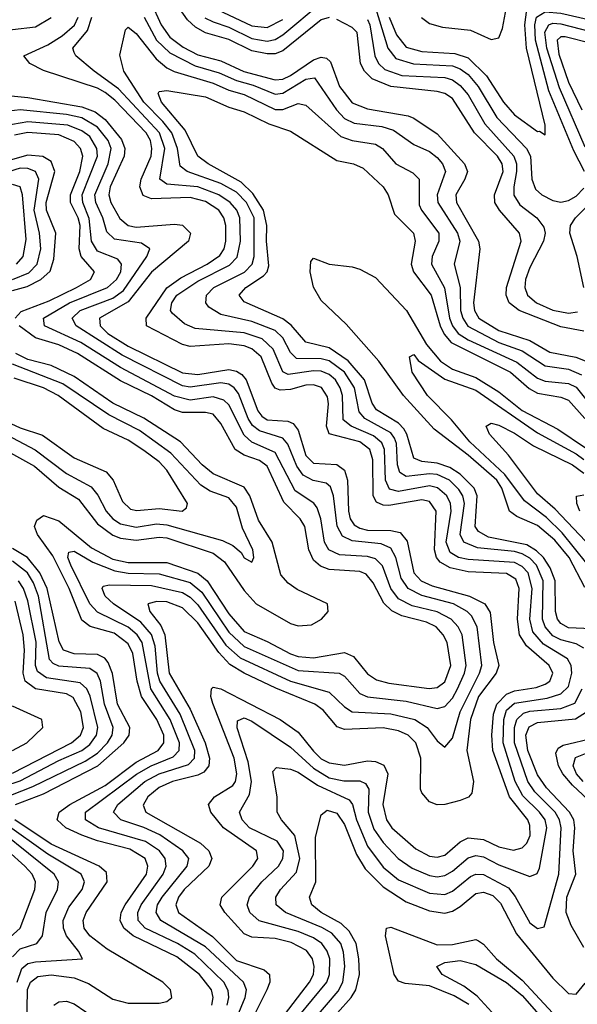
# Model space of a CAD drawing. Header units: inches. Extents: x 990535 to 1117859, y 769386 to 892122.
# Tile 106 of 256: x 1022709 to 1024153, y 856872 to 859423. Entities that reach past the tile are written whole.
import ezdxf

# ---------------------------------------------------------------- set-up
doc = ezdxf.new("R2010")
doc.units = ezdxf.units.IN
doc.header["$MEASUREMENT"] = 0
doc.layers.add('B0825', color=7, linetype='Continuous')

msp = doc.modelspace()

# ---------------------------------------------------------------- linework, layer by layer
at = {"layer": 'B0825', "color": 5}
for points, elevation in [([(1023048.8, 859468.8), (1023074.8, 859410), (1023098, 859378), (1023132.2, 859352.2), (1023170, 859332.6), (1023230, 859316.4), (1023289.5, 859289.5), (1023370, 859267.4), (1023390, 859269.5), (1023410, 859278.9), (1023470, 859319.5), (1023490, 859326.5), (1023503.5, 859323.5), (1023514.1, 859314.1), (1023537, 859250), (1023570, 859207.9), (1023610, 859192.4), (1023714.6, 859174.6), (1023730, 859168.6), (1023790, 859127.6), (1023860.5, 859050), (1023868.4, 859030), (1023861.9, 859010), (1023838.6, 858970), (1023839.8, 858950), (1023897.5, 858850), (1023900.2, 858830), (1023884, 858690), (1023886.5, 858670), (1023898.2, 858650), (1023950, 858618.6), (1024030, 858592.2), (1024081.9, 858561.9), (1024149.3, 858549.3), (1024177.6, 858537.6)], 2380), ([(1023749.3, 859429.3), (1023770, 859413.6), (1023804.1, 859404.1), (1023876.2, 859396.2), (1023930, 859372.2), (1023950, 859376), (1023959.4, 859400.6), (1023971.9, 859470)], 2520), ([(1023510, 859429.5), (1023490, 859422.7), (1023390, 859342.6), (1023370, 859335.3), (1023350, 859334.7), (1023310, 859343), (1023250, 859372.4), (1023190, 859389.5), (1023164.3, 859404.3), (1023143.3, 859423.3), (1023118.6, 859458.6)], 2420), ([(1023188.3, 859428.3), (1023210, 859417.5), (1023250, 859403.7), (1023310, 859374.5), (1023350, 859367.8), (1023370, 859372.2), (1023390, 859383.8), (1023490, 859467.2)], 2440), ([(1023220.1, 859450), (1023310, 859407.5), (1023350, 859403.1), (1023390, 859424)], 2460), ([(1023631.2, 859451.2), (1023662.2, 859350), (1023683.3, 859323.3), (1023728.7, 859308.7), (1023830, 859304), (1023850, 859296.4), (1023870, 859281.8), (1023896.6, 859250), (1023944.7, 859170), (1024021.4, 859090), (1024031.8, 859070), (1024034.9, 859010), (1024044.6, 858984.6), (1024061.4, 858970), (1024090, 858955.2), (1024110, 858950.7), (1024130, 858954.9), (1024150, 858966), (1024170, 858987.1)], 2460), ([(1023665.3, 859430), (1023684.6, 859384.6), (1023710, 859352), (1023750, 859340.6), (1023835.5, 859335.5), (1023870, 859324.6), (1023918, 859278), (1023961.6, 859210), (1023990, 859177.3), (1024050, 859133.5), (1024054.8, 859134.8), (1024070, 859125.3), (1024069.8, 859150.2), (1024021.6, 859350), (1024017.3, 859410), (1024022.5, 859450)], 2480), ([(1024171.9, 859030), (1024143.8, 859083.8), (1024079.1, 859239.1), (1024044.7, 859370), (1024042.9, 859410), (1024047.7, 859430), (1024070, 859444), (1024110, 859439.9), (1024190, 859422.4)], 2460), ([(1022790, 859428), (1022750, 859403.8), (1022630, 859390.6)], 2420), ([(1023386.4, 856833.6), (1023459.5, 856930), (1023469.5, 856950), (1023471.7, 856970), (1023467.1, 856990), (1023451.5, 857011.5), (1023412.3, 857032.3), (1023370, 857042.6), (1023310, 857046.4), (1023290, 857055.4), (1023239.8, 857110), (1023228.3, 857130), (1023232.4, 857150), (1023312.6, 857230), (1023325.9, 857250), (1023321.8, 857270), (1023236.9, 857330), (1023203.7, 857370), (1023198.1, 857390), (1023213.2, 857410), (1023260.8, 857439.2), (1023268.1, 857450), (1023271.4, 857470), (1023264.4, 857510), (1023208.6, 857651.4), (1023203.5, 857670), (1023205.4, 857690), (1023210, 857694.1), (1023230, 857689.7), (1023383.3, 857610), (1023430, 857577.3), (1023470, 857528.1), (1023490, 857508.8), (1023510, 857497.7), (1023550, 857491.9), (1023610, 857502.9), (1023630, 857501.7), (1023652.3, 857492.3), (1023662, 857470), (1023649.6, 857390), (1023659, 857350), (1023673, 857330), (1023735, 857275), (1023770, 857256.6), (1023790, 857253.9), (1023810, 857259), (1023850, 857293.1), (1023870, 857304), (1023910, 857299.8), (1023950, 857280.7), (1023988, 857272), (1024010, 857277.6), (1024022.2, 857290), (1024031.3, 857310), (1024030, 857335.7), (1024024.5, 857350), (1023977.7, 857410), (1023934.6, 857530), (1023931.4, 857570), (1023935.7, 857624.3), (1023944.4, 857650), (1023970, 857675.8), (1023990, 857684.7), (1024046.5, 857693.5), (1024070, 857702.1), (1024081.8, 857710), (1024089.6, 857730), (1024080.3, 857750), (1024021, 857801), (1024003.4, 857830), (1023997.7, 857870), (1024002.8, 857950), (1023993.6, 857973.6), (1023970, 857988.7), (1023870, 857993.3), (1023823.4, 858003.4), (1023798.1, 858018.1), (1023788.6, 858030), (1023783.3, 858050), (1023787.7, 858150), (1023770, 858175.4), (1023750, 858179.2), (1023665, 858165), (1023650, 858165.4), (1023633.2, 858173.2), (1023624.4, 858190), (1023623.4, 858283.4), (1023615.8, 858310), (1023589.7, 858329.7), (1023510.2, 858350.2), (1023503, 858370), (1023508.6, 858428.6), (1023506.1, 858446.1), (1023490.7, 858470.7), (1023470, 858477.6), (1023450, 858476.5), (1023410, 858464.9), (1023383.2, 858463.2), (1023370, 858468.9), (1023362.1, 858482.1), (1023334.2, 858550), (1023310, 858570.9), (1023290, 858578.2), (1023250, 858583.5), (1023150, 858576.3), (1023130, 858582.1), (1023036.8, 858630), (1023036.5, 858650), (1023090, 858728.6), (1023125.7, 858754.3), (1023194.7, 858790), (1023227.1, 858812.9), (1023238, 858830), (1023242.7, 858850), (1023243, 858890), (1023237.5, 858910), (1023224.2, 858930), (1023190, 858952), (1023150, 858962.4), (1023050, 858959.1), (1023028.3, 858968.3), (1023019.6, 858990), (1023023.1, 859010), (1023048.9, 859070), (1023051.3, 859090), (1023047.7, 859110), (1023036.4, 859130), (1022954.8, 859214.8), (1022930, 859235), (1022910, 859245.6), (1022770, 859291.8), (1022734.9, 859310), (1022719.1, 859330), (1022781.9, 859358.1), (1022818.4, 859381.6), (1022850.5, 859409.5), (1022860.4, 859430)], 2380), ([(1023430, 856839.9), (1023504.2, 856930), (1023511.1, 856950), (1023511.7, 856990), (1023505.5, 857010), (1023491.3, 857030), (1023470, 857044.5), (1023430, 857061.5), (1023329.1, 857089.1), (1023304.4, 857110), (1023298.3, 857130), (1023303.9, 857150), (1023335.8, 857190), (1023378.8, 857230), (1023390.4, 857250), (1023391.8, 857270), (1023375.2, 857295.2), (1023304.1, 857330), (1023285, 857350), (1023278.4, 857370), (1023303.9, 857416.1), (1023309.2, 857450), (1023300.4, 857500.4), (1023271.6, 857588.4), (1023273.2, 857606.8), (1023290, 857614.3), (1023310, 857606.3), (1023410, 857538.7), (1023470, 857484.5), (1023510, 857459.5), (1023548.6, 857451.4), (1023590, 857451.6), (1023604.8, 857444.8), (1023612.7, 857430), (1023611, 857370), (1023625.9, 857325.9), (1023650, 857291.6), (1023689.4, 857250), (1023725.2, 857225.2), (1023770, 857206.6), (1023790, 857203), (1023810, 857206.6), (1023830, 857217.6), (1023870, 857252.2), (1023890, 857258.4), (1023910, 857254.4), (1023950, 857233.8), (1024030, 857203.8), (1024049, 857211), (1024055.1, 857224.9), (1024073.9, 857330), (1024069.5, 857350), (1024055.3, 857370), (1024012.3, 857412.3), (1023991.9, 857450), (1023961.4, 857550), (1023962.4, 857610), (1023970, 857634.5), (1023990, 857652.8), (1024074.8, 857665.2), (1024110, 857676.5), (1024130, 857696), (1024138.9, 857730), (1024137.3, 857750), (1024127.8, 857767.8), (1024065.4, 857805.4), (1024037.8, 857837.8), (1024029.8, 857870), (1024036.5, 857950), (1024025.5, 857990), (1024010, 858007.1), (1023990, 858017.1), (1023870, 858024.6), (1023845.6, 858030), (1023823.3, 858043.3), (1023813, 858070), (1023826.2, 858150), (1023824.5, 858170), (1023815.5, 858190), (1023790.8, 858210.8), (1023770, 858215.5), (1023690, 858200.7), (1023666.8, 858206.8), (1023655.8, 858230), (1023653.8, 858310), (1023646.9, 858326.9), (1023625.1, 858345.1), (1023567.2, 858370), (1023546.6, 858386.6), (1023545, 858450), (1023539.2, 858470), (1023526.5, 858490), (1023510, 858503.9), (1023490, 858512.4), (1023470, 858513.8), (1023404.2, 858504.2), (1023390, 858511.1), (1023365.1, 858570), (1023336.4, 858596.4), (1023290, 858612.2), (1023163.4, 858623.4), (1023135.6, 858635.6), (1023103.3, 858663.3), (1023099.7, 858670), (1023102.4, 858690), (1023115.7, 858710), (1023170, 858746.3), (1023252.5, 858787.5), (1023271.7, 858808.3), (1023280.3, 858850), (1023279.3, 858910), (1023270.8, 858930), (1023254.1, 858950), (1023224.8, 858970), (1023170, 858990.1), (1023090, 858997.3), (1023071.9, 859010), (1023084.3, 859090), (1023071.1, 859130), (1022964.6, 859244.6), (1022901.9, 859290), (1022854.3, 859330), (1022850, 859338.3), (1022846.2, 859350), (1022884.4, 859395.6), (1022895.5, 859430)], 2360), ([(1023031, 859430), (1023063.4, 859370), (1023097.2, 859337.2), (1023163.5, 859303.5), (1023225.8, 859285.8), (1023270, 859265.6), (1023313.7, 859253.7), (1023370, 859230.4), (1023390, 859233.1), (1023450, 859269.3), (1023472.7, 859272.7), (1023529.1, 859190), (1023550, 859167.5), (1023575.4, 859155.4), (1023646.9, 859146.9), (1023677.3, 859137.3), (1023730, 859099.7), (1023770, 859081.6), (1023790, 859066), (1023803.7, 859050), (1023811.2, 859030), (1023790, 858970), (1023791.5, 858950), (1023843.1, 858870), (1023848.5, 858850), (1023834.2, 858790), (1023849.8, 858730), (1023850.4, 858670), (1023856.1, 858650), (1023869.8, 858629.8), (1023950, 858586.9), (1024010, 858565.3), (1024070, 858526.5), (1024130, 858518.4), (1024163.7, 858503.7)], 2360), ([(1024170, 858616.8), (1024110, 858627.8), (1024002.4, 858670), (1023976.6, 858690), (1023969.1, 858710), (1023969.6, 858730), (1024007.8, 858850), (1024003.2, 858870), (1023951.2, 858930), (1023939.8, 858950), (1023938.4, 858970), (1023960.8, 859030), (1023958, 859050), (1023945.9, 859070), (1023886.4, 859130), (1023830, 859219.1), (1023810, 859232.3), (1023790, 859237.8), (1023670, 859250), (1023621.5, 859270), (1023602.2, 859290), (1023591.8, 859310), (1023582.7, 859390), (1023570, 859403.6), (1023530, 859424.1)], 2420), ([(1023610, 859424.1), (1023615.9, 859410), (1023628.2, 859330), (1023637.9, 859310), (1023654.3, 859294.3), (1023698.8, 859278.8), (1023810, 859273.6), (1023830, 859267.2), (1023850, 859252.9), (1023870, 859228.7), (1023913.2, 859153.2), (1023988.6, 859070), (1023995.6, 859050), (1023995.9, 859030), (1023988.2, 858990), (1023988.7, 858968.7), (1024004.1, 858944.1), (1024047.8, 858910), (1024066.3, 858886.3), (1024070.1, 858870), (1024065.6, 858850), (1024030, 858781.5), (1024018.9, 858750), (1024017.2, 858730), (1024024.3, 858710), (1024047.1, 858690), (1024090, 858671), (1024130, 858663.4), (1024153.2, 858666.8)], 2440), ([(1024170, 857795.4), (1024150, 857806.8), (1024110, 857817.1), (1024090, 857827.5), (1024069.4, 857850), (1024063.1, 857870), (1024064.7, 857970), (1024047, 858010), (1024030, 858028.1), (1024010, 858039.5), (1023990, 858045.5), (1023894.7, 858054.7), (1023858.9, 858070), (1023849.8, 858090), (1023860.8, 858170), (1023856.4, 858190), (1023846.3, 858206.3), (1023822.3, 858230), (1023790, 858245.1), (1023770, 858247.1), (1023710, 858240), (1023693.7, 858250), (1023687.5, 858270), (1023685, 858325), (1023679.6, 858339.6), (1023670, 858353.3), (1023603, 858390), (1023587.7, 858407.7), (1023576, 858470), (1023550, 858510.5), (1023510, 858539.7), (1023490, 858545.1), (1023426, 858546), (1023410, 858560.8), (1023390, 858599.5), (1023370, 858618), (1023310, 858641.8), (1023230, 858659.9), (1023199, 858679), (1023191.1, 858690), (1023192.9, 858710), (1023211.5, 858730), (1023291, 858769), (1023310.7, 858790), (1023316, 858810), (1023316.1, 858910), (1023296.2, 858950), (1023270, 858976.2), (1023230, 858999), (1023142.6, 859030), (1023124, 859044), (1023117.6, 859090), (1023102.8, 859130), (1023079.9, 859159.9), (1023030, 859210), (1022978.4, 859290), (1022968.2, 859331.8), (1022983, 859397), (1022990, 859404.2), (1023010, 859387.4), (1023062.4, 859322.4), (1023090, 859298.8), (1023109.1, 859289.1), (1023210, 859259.4), (1023250, 859241.1), (1023290.1, 859230), (1023370, 859190.4), (1023390, 859190.5), (1023430, 859206.4), (1023450, 859202.1), (1023540.6, 859120.6), (1023570, 859110.3), (1023630, 859100.8), (1023648.1, 859090), (1023683.3, 859050), (1023727, 859027), (1023743.3, 859010), (1023743.8, 858943.8), (1023749.5, 858930), (1023794.5, 858870), (1023794.6, 858850), (1023776.8, 858810), (1023775.6, 858790), (1023808.9, 858728.9), (1023822.2, 858650), (1023829.5, 858630), (1023844.8, 858610), (1023870, 858593.9), (1023996.1, 858536.1), (1024050, 858494.5), (1024070, 858487.3), (1024130, 858480.8), (1024150, 858471.3), (1024213.2, 858393.2)], 2340), ([(1024173.2, 859093.2), (1024106.6, 859246.6), (1024074.1, 859350), (1024068.5, 859391.5), (1024079.2, 859410), (1024090, 859414.4), (1024110, 859413.1), (1024187.2, 859392.8)], 2440), ([(1024190, 859362), (1024121.4, 859378.6), (1024110, 859379.3), (1024100.9, 859370), (1024105.5, 859334.5), (1024130, 859261.7), (1024164.8, 859190)], 2420), ([(1024210, 857844.5), (1024130, 857847.7), (1024110, 857859.4), (1024101.8, 857870), (1024096.5, 857890), (1024095.4, 857970), (1024083, 858003), (1024065.1, 858030), (1024047.6, 858047.6), (1024022.7, 858062.7), (1023923, 858083), (1023897, 858097), (1023888.7, 858110), (1023894, 858190), (1023885.5, 858210), (1023850, 858245.8), (1023823.2, 858263.2), (1023790, 858274.5), (1023750, 858278.6), (1023730, 858287.1), (1023711.7, 858350), (1023703.4, 858363.4), (1023690, 858377.9), (1023632.6, 858412.6), (1023621.6, 858430), (1023602.2, 858490), (1023559.4, 858539.4), (1023510, 858573.7), (1023450, 858588.1), (1023412.1, 858632.1), (1023390, 858648.6), (1023290, 858692.5), (1023277.2, 858710), (1023294.8, 858730), (1023340, 858760), (1023349.4, 858770), (1023354.3, 858785.7), (1023348, 858850), (1023349.1, 858890), (1023340.6, 858930), (1023313, 858973), (1023282.6, 859002.6), (1023196.9, 859050), (1023170.3, 859070), (1023137, 859137), (1023075.8, 859210), (1023067.4, 859232.6), (1023070, 859237.2), (1023090, 859240.3), (1023190, 859223.7), (1023250, 859196.9), (1023290, 859185.1), (1023353.7, 859153.7), (1023410, 859135), (1023530, 859058.5), (1023572.9, 859050), (1023598.6, 859038.6), (1023650.1, 858990), (1023662.9, 858970), (1023679.6, 858919.6), (1023728.3, 858870), (1023733.3, 858850), (1023723.1, 858790), (1023728.3, 858770), (1023774.1, 858710), (1023797.4, 858630), (1023808.3, 858608.3), (1023826.7, 858586.7), (1023979.8, 858510), (1024027.9, 858467.9), (1024050, 858455.8), (1024110, 858445.2), (1024130, 858437.5), (1024172.9, 858390)], 2320), ([(1022650, 859229.5), (1022730, 859222.2), (1022870, 859197.8), (1022904.4, 859184.4), (1022930, 859164.7), (1022972.7, 859112.7), (1022981, 859090), (1022979.3, 859070), (1022942.8, 858990), (1022939.6, 858970), (1022944.5, 858950), (1022968.4, 858908.4), (1022990, 858890.6), (1023010, 858885.6), (1023110, 858893.5), (1023130, 858891.3), (1023151.5, 858870), (1023145.9, 858850), (1023050.4, 858769.6), (1022990, 858692.8), (1022915.3, 858650), (1022917.1, 858630), (1022936.7, 858610), (1022990, 858577.7), (1023130, 858508.9), (1023170, 858504.1), (1023250, 858517), (1023270, 858513.2), (1023284.1, 858504.1), (1023295.4, 858490), (1023325.5, 858410), (1023336.2, 858396.2), (1023350, 858387.1), (1023403, 858383), (1023417.4, 858377.4), (1023430, 858359.9), (1023450, 858294.1), (1023470, 858274.5), (1023530, 858270.7), (1023550, 858256.7), (1023557.4, 858230), (1023560, 858150), (1023564.9, 858130), (1023575, 858115), (1023590, 858105.8), (1023610, 858101.3), (1023670, 858100.1), (1023694.4, 858094.4), (1023712.5, 858072.5), (1023729.6, 857990), (1023748.2, 857970), (1023776.7, 857956.7), (1023874.1, 857930), (1023913.6, 857910), (1023927.2, 857887.2), (1023935.8, 857810), (1023949.5, 857750), (1023942.6, 857730), (1023897.5, 857670), (1023876.4, 857610), (1023867.3, 857530), (1023884.5, 857450), (1023880.1, 857419.9), (1023871.1, 857408.9), (1023850, 857400.3), (1023810, 857389.7), (1023790, 857389.3), (1023770, 857396.8), (1023750, 857420.2), (1023746.8, 857430), (1023748.1, 857510), (1023734.4, 857550), (1023715, 857570), (1023690, 857580.8), (1023650, 857589), (1023550, 857584.7), (1023531.3, 857591.3), (1023494.5, 857634.5), (1023473.6, 857650), (1023371.9, 857691.9), (1023290, 857730.7), (1023253.2, 857753.2), (1023224.2, 857784.2), (1023170, 857860.6), (1023130, 857899.3), (1023090, 857914.8), (1023063.8, 857916.2), (1023040.2, 857910), (1023046.1, 857890), (1023073.9, 857853.9), (1023084.6, 857830), (1023096.1, 857730), (1023150, 857637.5), (1023189, 857550), (1023200.1, 857510), (1023198.2, 857490), (1023185.8, 857474.2), (1023170, 857465.8), (1023104.3, 857450), (1023070, 857434.5), (1023040.7, 857410), (1023028.3, 857388.3), (1023035.1, 857370), (1023177.3, 857290), (1023198.3, 857270), (1023206.2, 857250), (1023198.6, 857230), (1023134.6, 857170), (1023120, 857150), (1023113.5, 857130), (1023120.4, 857110), (1023208, 857048), (1023270, 856986.3), (1023341.7, 856961.7), (1023355.6, 856950), (1023356.3, 856930), (1023348.9, 856910), (1023298.7, 856810)], 2420), ([(1023251, 856790), (1023293.1, 856890), (1023295.8, 856910), (1023288.8, 856930), (1023190, 857021.4), (1023074.3, 857090), (1023062.3, 857110), (1023066, 857130), (1023077.8, 857150), (1023142.5, 857230), (1023146.5, 857250), (1023131.1, 857270), (1023071.5, 857311.5), (1023030.5, 857330.5), (1022970.5, 857350), (1022951.9, 857370), (1022963.2, 857390), (1023033, 857450), (1023070, 857469.3), (1023146.1, 857493.9), (1023161.2, 857510), (1023162.6, 857530), (1023124.2, 857624.2), (1023071.7, 857710), (1023066, 857730), (1023060, 857800), (1023050.2, 857830.2), (1023022.4, 857862.4), (1022951.4, 857910), (1022930, 857929.6), (1022922, 857950), (1022924.6, 857955.4), (1022941.1, 857958.9), (1023050, 857957.4), (1023130, 857939.2), (1023150, 857927.2), (1023170, 857907.1), (1023242.9, 857802.9), (1023279.6, 857770), (1023410, 857709.5), (1023510, 857681.4), (1023550, 857642.9), (1023570, 857630.6), (1023670, 857625), (1023731.8, 857610), (1023764.3, 857590), (1023790, 857555.3), (1023810, 857538.4), (1023830, 857562.2), (1023850, 857630), (1023900, 857730), (1023905.8, 857750), (1023893.5, 857850), (1023879, 857879), (1023868.1, 857890), (1023832.1, 857910), (1023750, 857931.7), (1023715.2, 857950), (1023696.7, 857976.7), (1023682.9, 858030), (1023670, 858054.2), (1023645.1, 858065.1), (1023570, 858073), (1023545.1, 858085.1), (1023530.9, 858110.9), (1023521.1, 858190), (1023513.5, 858213.5), (1023502.7, 858222.7), (1023469.2, 858229.2), (1023443, 858243), (1023426.5, 858266.5), (1023403.4, 858323.4), (1023390, 858339.5), (1023330, 858358), (1023311.7, 858371.7), (1023300.1, 858390), (1023275.1, 858455.1), (1023264, 858470), (1023250, 858479.1), (1023230, 858482.9), (1023150, 858471), (1023130, 858474.6), (1022974.1, 858554.1), (1022855, 858630), (1022844.4, 858650), (1022865.4, 858670), (1022950, 858702.2), (1022977.9, 858722.1), (1023037.9, 858810), (1023045.8, 858830), (1023024.3, 858844.3), (1022954.6, 858854.6), (1022934, 858874), (1022924, 858910), (1022905.8, 858950), (1022903.7, 858970), (1022938.2, 859050), (1022945.6, 859090), (1022937.9, 859110), (1022910, 859145.1), (1022870, 859169), (1022830, 859177.5), (1022710, 859190.3), (1022650, 859182.9)], 2440), ([(1023246, 856870), (1023250.6, 856890), (1023248.5, 856908.5), (1023237.5, 856930), (1023162.5, 857002.5), (1023117.3, 857030), (1023033.9, 857070), (1023015.8, 857090), (1023014.4, 857110), (1023023, 857130), (1023080.5, 857210), (1023088, 857230), (1023085.3, 857250), (1023070.5, 857270.5), (1023034.4, 857294.4), (1022912.5, 857330), (1022879.5, 857350), (1022879.3, 857370), (1023011.4, 857468.6), (1023049.3, 857490), (1023106.6, 857513.4), (1023121.9, 857530), (1023122.5, 857550), (1023098.5, 857610), (1023048.2, 857690), (1023025.9, 857810), (1023012.8, 857830), (1022990, 857849.2), (1022910, 857888.8), (1022890.5, 857910), (1022841.4, 858010), (1022833.8, 858030), (1022835.8, 858044.2), (1022850, 858046.2), (1022898.1, 858018.1), (1022955.1, 857995.1), (1022990, 857989.1), (1023070, 857987.8), (1023150, 857965.7), (1023180.4, 857940.4), (1023250, 857836.6), (1023290, 857799.6), (1023430, 857737.4), (1023536.1, 857730), (1023550, 857723), (1023590, 857677.8), (1023609.5, 857669.5), (1023710, 857657.8), (1023790, 857638.7), (1023810, 857643.6), (1023830, 857665.9), (1023843, 857690), (1023860.9, 857730), (1023864.9, 857750), (1023854.4, 857830), (1023844.8, 857850), (1023826.1, 857870), (1023790, 857889.6), (1023724.9, 857904.9), (1023690, 857923.2), (1023670.4, 857950), (1023648.5, 858008.5), (1023630, 858027), (1023610, 858032.4), (1023536.9, 858036.9), (1023509.8, 858049.8), (1023498.6, 858070), (1023489.1, 858130), (1023479, 858159), (1023470.5, 858170.5), (1023422.5, 858202.5), (1023370, 858302.5), (1023310, 858328.9), (1023290, 858346.9), (1023250, 858425.3), (1023237.8, 858437.8), (1023210, 858446.3), (1023150, 858437.3), (1023110, 858447.9), (1022970, 858522.7), (1022866.8, 858586.8), (1022773.3, 858630), (1022770.7, 858650), (1022837.6, 858690), (1022936, 858730), (1022959.4, 858750), (1022970.8, 858770), (1022972.7, 858790), (1022962.7, 858802.7), (1022910, 858823.4), (1022894.4, 858850), (1022888.6, 858908.6), (1022872.1, 858950), (1022870.9, 858970), (1022910, 859070), (1022908.6, 859090), (1022890, 859120.4), (1022870, 859135.9), (1022833.4, 859150), (1022730, 859158.7), (1022610, 859138)], 2460), ([(1022696.9, 858650), (1022712.5, 858667.5), (1022784.8, 858695.2), (1022855.7, 858730), (1022891.7, 858750), (1022902.9, 858770), (1022868, 858810), (1022862.4, 858830), (1022865.5, 858890), (1022860.4, 858910), (1022840, 858950), (1022840.2, 858970), (1022864.6, 859030), (1022872.6, 859070), (1022866.4, 859090), (1022850, 859108.1), (1022810, 859125), (1022730, 859130.8), (1022695.6, 859124.4)], 2480), ([(1022690, 858721.6), (1022727.7, 858732.3), (1022763.9, 858750), (1022787.8, 858772.2), (1022797.1, 858802.9), (1022802.4, 858870), (1022778, 858930), (1022777.2, 858950), (1022799.8, 859030), (1022790, 859056), (1022769, 859069), (1022730, 859072.5), (1022610, 859038.7)], 2520), ([(1022690, 858750.5), (1022732.5, 858767.5), (1022754.4, 858790), (1022763.7, 858830), (1022759.8, 858870), (1022746.1, 858930), (1022758.2, 859010), (1022750, 859030), (1022730, 859038.3), (1022710, 859038.4), (1022630, 859013.7)], 2540), ([(1022700.8, 858790), (1022718.1, 858810), (1022725.7, 858854.3), (1022715.9, 858970), (1022710.1, 858990.1), (1022690, 858996.6)], 2560), ([(1024169.8, 858730), (1024152.8, 858810), (1024133.3, 858870), (1024135, 858890), (1024148, 858910), (1024207.7, 858970)], 2440), ([(1024172.1, 857952.1), (1024132, 858030), (1024094.6, 858074.6), (1024050, 858113.2), (1023996.7, 858136.7), (1023977.6, 858150), (1023957.6, 858210), (1023944.4, 858230), (1023870, 858295.3), (1023782.6, 858362.6), (1023702.4, 858450), (1023638.8, 858538.8), (1023554.4, 858634.4), (1023490, 858695.9), (1023469.3, 858730.7), (1023461.3, 858770), (1023463, 858797), (1023470, 858806), (1023510, 858790.2), (1023570, 858782.7), (1023590, 858777), (1023630, 858755.7), (1023710.4, 858670.4), (1023762, 858582), (1023798.3, 858538.3), (1023830, 858518.2), (1023890, 858496.1), (1023950, 858459.1), (1024010, 858411), (1024102.8, 858362.8), (1024174.3, 858314.3)], 2280), ([(1023206.3, 856870), (1023209.5, 856890), (1023205.1, 856910), (1023174.7, 856950), (1023115.4, 856995.4), (1023002.7, 857050), (1022978.7, 857070), (1022969.2, 857089.2), (1022971.2, 857110), (1022982.3, 857130), (1023037, 857210), (1023040.9, 857230), (1023033.4, 857250), (1022994.3, 857274.3), (1022910, 857295.9), (1022870, 857310.8), (1022828.3, 857330), (1022805.7, 857350), (1022810.8, 857370), (1022838.3, 857390), (1022930, 857439.6), (1023010, 857499.8), (1023067.3, 857530), (1023081.9, 857550), (1023081.7, 857570), (1023063.5, 857610), (1023024.1, 857670), (1023012.8, 857710), (1023001.4, 857781.4), (1022990, 857806.4), (1022953.7, 857833.7), (1022891.5, 857851.5), (1022870, 857867.4), (1022837, 857950), (1022794.6, 858034.6), (1022755.2, 858090), (1022747.3, 858110), (1022753.5, 858126.5), (1022770, 858139.3), (1022810, 858125.3), (1022894.8, 858054.8), (1022950, 858025.6), (1022990, 858017.4), (1023090, 858016.9), (1023169.9, 857989.9), (1023194.5, 857970), (1023250, 857884.2), (1023290, 857838.1), (1023350, 857812.6), (1023410, 857780.3), (1023430, 857773.7), (1023470, 857769.8), (1023550, 857784), (1023573.3, 857773.3), (1023610, 857728.7), (1023633.3, 857713.3), (1023664.9, 857704.9), (1023769.5, 857690.5), (1023790, 857693.3), (1023810, 857708.1), (1023825.7, 857750), (1023816.1, 857810), (1023806, 857830), (1023787.8, 857850), (1023762.6, 857862.6), (1023698.9, 857878.9), (1023672.2, 857892.2), (1023652.1, 857912.1), (1023624.6, 857964.6), (1023606.5, 857986.5), (1023590, 857993.4), (1023510, 857999), (1023487.9, 858007.9), (1023470, 858023.4), (1023457.3, 858050), (1023447.5, 858110), (1023435.5, 858130), (1023393, 858173), (1023350, 858266.6), (1023330, 858281.7), (1023290, 858295.5), (1023266.9, 858310), (1023230, 858377.5), (1023210, 858401.3), (1023190, 858406), (1023130, 858406.1), (1023110, 858412.8), (1023050, 858449.3), (1022970, 858488.2), (1022858.6, 858558.6), (1022810, 858580.9), (1022750, 858599.5), (1022707.2, 858630)], 2480), ([(1022630, 858331.4), (1022746.7, 858266.7), (1022810, 858212.5), (1022861, 858181), (1022910, 858117.3), (1022950, 858087.8), (1022970, 858080), (1023010, 858074.8), (1023070, 858082.5), (1023090, 858080.7), (1023210, 858041.2), (1023238.8, 858018.8), (1023290, 857944.2), (1023321.3, 857910), (1023410, 857859.2), (1023430, 857852.6), (1023464.3, 857855.7), (1023490.8, 857870), (1023507.8, 857890), (1023506.1, 857910), (1023427.4, 857947.4), (1023403.7, 857963.7), (1023385.5, 857985.5), (1023362.6, 858070), (1023326.9, 858126.9), (1023304.7, 858190), (1023290, 858212.3), (1023210, 858247.1), (1023181.4, 858270), (1023125.6, 858330), (1023030, 858390.8), (1022949.9, 858430), (1022850, 858499.4), (1022790, 858527.2), (1022730, 858543.3), (1022698.3, 858558.3)], 2520), ([(1024210, 857975.2), (1024113.7, 858093.7), (1024073.3, 858133.3), (1024016.5, 858176.5), (1023965.3, 858245.3), (1023874.9, 858330), (1023826.8, 858386.8), (1023764.6, 858450), (1023725.7, 858510), (1023718.7, 858550), (1023730, 858555.6), (1023740.8, 858540.8), (1023810, 858492), (1023890, 858463.5), (1024050, 858352.9), (1024150, 858298.4), (1024170, 858283.8)], 2260), ([(1022632.1, 858370), (1022748.6, 858308.6), (1022830, 858248.1), (1022893.5, 858213.5), (1022911.5, 858191.5), (1022933.1, 858150), (1022950.1, 858130), (1022970, 858116.9), (1023010, 858108.6), (1023062.8, 858117.2), (1023090, 858114.8), (1023234.1, 858074.1), (1023260.9, 858060.9), (1023282.7, 858042.7), (1023290, 858029.5), (1023310, 858017.8), (1023315.4, 858030), (1023312.4, 858050), (1023285.7, 858105.7), (1023270, 858160.5), (1023250, 858184.7), (1023202.3, 858202.3), (1023177.5, 858217.5), (1023100.4, 858300.4), (1023018.9, 858358.9), (1022939.4, 858399.4), (1022820.3, 858480.3), (1022690, 858530.8)], 2540), ([(1022625, 858405), (1022710, 858365.7), (1022767.4, 858347.4), (1022850, 858288.2), (1022932.4, 858252.4), (1022950.7, 858230.7), (1022974.9, 858174.9), (1022995.7, 858155.7), (1023011.7, 858151.7), (1023070, 858157.1), (1023129.9, 858150.1), (1023141.1, 858158.9), (1023143.6, 858170), (1023090, 858256.2), (1023070, 858277.5), (1023030, 858307.2), (1022990, 858333.9), (1022924.6, 858364.6), (1022808.8, 858450), (1022770, 858469.6), (1022694.3, 858494.3)], 2560), ([(1024221.9, 858021.9), (1024095.6, 858155.6), (1024050, 858195.3), (1023975.2, 858295.2), (1023925.9, 858350), (1023917.2, 858370), (1023930, 858378.4), (1023950, 858373), (1023990, 858352.5), (1024039.4, 858319.4), (1024140.4, 858270), (1024170, 858248.7)], 2240), ([(1024159.4, 858150), (1024151.6, 858170), (1024151.2, 858188.8), (1024170, 858192.7)], 2220), ([(1022697.7, 857390), (1022770, 857417.5), (1022910.9, 857490), (1022978.7, 857550), (1022992.6, 857570), (1022993.6, 857590), (1022962.4, 857650), (1022949.5, 857729.5), (1022938, 857758), (1022929.3, 857769.3), (1022910, 857778.6), (1022850, 857780.1), (1022822.1, 857790), (1022811.2, 857811.2), (1022780.2, 857950), (1022760.6, 857990), (1022728.8, 858030), (1022690, 858053.6)], 2520), ([(1022656.8, 857403.2), (1022742.9, 857437.1), (1022877.9, 857502.1), (1022910, 857523.4), (1022935.9, 857550), (1022948.1, 857570), (1022950.4, 857590), (1022928.5, 857650), (1022918.4, 857710), (1022909.6, 857729.6), (1022890, 857742.9), (1022810, 857748.5), (1022795.3, 857755.3), (1022785.9, 857765.9), (1022757.3, 857930), (1022744.7, 857964.7), (1022728.6, 857990), (1022690, 858020.2)], 2540), ([(1022590, 857412.9), (1022710, 857451.6), (1022810, 857504.5), (1022869.6, 857530), (1022890, 857545.5), (1022908, 857570), (1022911.5, 857590), (1022891.1, 857671.1), (1022882.7, 857690), (1022865.5, 857705.5), (1022778.3, 857718.3), (1022754.7, 857734.7), (1022749.3, 857750), (1022751.1, 857811.1), (1022730, 857917.5), (1022719, 857950), (1022705.5, 857970)], 2560), ([(1022690, 857471.2), (1022842.9, 857550), (1022866.4, 857570), (1022874.2, 857590), (1022867.3, 857630), (1022847.3, 857667.3), (1022830, 857677), (1022749.6, 857689.6), (1022723.2, 857710), (1022717.6, 857730), (1022721.1, 857790), (1022717.7, 857830), (1022697, 857917)], 2580), ([(1023467.8, 856830), (1023533.4, 856906.6), (1023545.8, 856930), (1023550.5, 856970), (1023547.3, 857007.3), (1023540.2, 857030), (1023517, 857057), (1023491.7, 857071.7), (1023396.9, 857110), (1023373.4, 857130), (1023371.9, 857150), (1023383.9, 857170), (1023425.5, 857214.5), (1023434.5, 857250), (1023421.6, 857310), (1023386.9, 857350), (1023375.5, 857370), (1023375.3, 857410), (1023364.1, 857475.9), (1023374.1, 857485.9), (1023410, 857481.7), (1023430, 857474.3), (1023480.3, 857440.3), (1023562, 857402), (1023570.4, 857390.4), (1023581.1, 857350), (1023610, 857282.6), (1023650, 857228.1), (1023690, 857194.9), (1023770, 857160), (1023810, 857156.7), (1023830, 857165.5), (1023876.6, 857203.4), (1023890, 857210), (1023910, 857208.7), (1023974.6, 857174.6), (1023992.2, 857152.2), (1024030, 857083.7), (1024050, 857068.6), (1024067.2, 857072.8), (1024105.1, 857210), (1024110.9, 857330), (1024106.9, 857350), (1024095.3, 857370), (1024043.3, 857423.3), (1024024.8, 857450), (1023990.7, 857550), (1023990.1, 857590), (1023996.3, 857610), (1024013.6, 857626.4), (1024030, 857631.7), (1024110, 857638.8), (1024147, 857653), (1024165.6, 857690)], 2340), ([(1022690, 857529.7), (1022727.2, 857550), (1022768.9, 857590), (1022765.9, 857610), (1022690, 857644.9)], 2620), ([(1024170, 857019.4), (1024136.9, 857076.9), (1024124.4, 857110), (1024126.3, 857150), (1024149.3, 857210), (1024142, 857270), (1024147, 857330), (1024143.9, 857350), (1024132.7, 857370), (1024073.3, 857433.3), (1024050, 857466.9), (1024025.1, 857530), (1024019.5, 857570), (1024028.3, 857591.7), (1024050, 857602.9), (1024148.2, 857611.8), (1024176.8, 857630)], 2320), ([(1024194.4, 857390), (1024140.4, 857440.4), (1024115.5, 857470), (1024103.9, 857490), (1024097.3, 857522.7), (1024103.7, 857536.3), (1024116.5, 857543.5), (1024196.9, 857563.1)], 2280), ([(1024168.1, 857450), (1024151.2, 857470), (1024142.1, 857490), (1024148.4, 857511.6), (1024230, 857544.9)], 2260), ([(1022690, 856995.5), (1022710, 857015.9), (1022753.4, 857030), (1022767.8, 857050), (1022777.3, 857110), (1022806.4, 857170), (1022809.6, 857190), (1022797.7, 857210), (1022597.3, 857370)], 2560), ([(1023531.5, 856850), (1023567.1, 856890), (1023579, 856910), (1023588.6, 856950), (1023587.1, 856990), (1023580, 857030), (1023562.1, 857062.1), (1023541.8, 857081.8), (1023489.9, 857110), (1023465.1, 857130), (1023459.5, 857150), (1023475.4, 857190), (1023474.8, 857305.2), (1023490, 857363.7), (1023504.8, 857375.2), (1023530, 857367.5), (1023550, 857338.4), (1023580.8, 857260.8), (1023603.7, 857223.7), (1023650, 857176.6), (1023710, 857137.6), (1023770, 857114.5), (1023810, 857108.9), (1023830, 857114), (1023850, 857125.9), (1023890, 857159.3), (1023910, 857163.1), (1023934.4, 857154.4), (1023954.2, 857134.2), (1023995.2, 857055.2), (1024090, 856940.6), (1024130, 856900.3), (1024150, 856898.8), (1024173, 856927)], 2320), ([(1022701.8, 856930), (1022714.5, 856965.5), (1022730, 856978.4), (1022750, 856982.3), (1022871, 856990), (1022861.4, 857010), (1022830, 857050), (1022822.2, 857070), (1022821.7, 857090), (1022835.9, 857124.1), (1022870.5, 857170), (1022876.5, 857190), (1022868.2, 857210), (1022781.2, 857261.2), (1022670, 857340.7)], 2540), ([(1022727.3, 856810), (1022729.2, 856910.8), (1022737, 856930), (1022755.6, 856944.4), (1022790, 856949), (1022850, 856941.2), (1022886.7, 856926.7), (1022950, 856886), (1022990, 856875.2), (1023070, 856875.1), (1023090, 856879.9), (1023102.5, 856890), (1023099.5, 856910), (1023079.7, 856930), (1022935, 857015), (1022890.5, 857050), (1022875.9, 857070), (1022873.3, 857090), (1022880.5, 857110), (1022935.5, 857190), (1022933.7, 857213.7), (1022914.3, 857230), (1022790, 857287.6), (1022696, 857350)], 2520), ([(1022665.9, 857030), (1022710.3, 857070), (1022747.9, 857170), (1022749.9, 857190), (1022740.6, 857210), (1022721.7, 857230), (1022633, 857310)], 2580), ([(1023872.3, 856872.3), (1023834.4, 856894.4), (1023770, 856920), (1023706.8, 856926.8), (1023690, 856932.5), (1023679, 856950), (1023656.6, 857050), (1023658.5, 857070), (1023670, 857072.7), (1023790, 857026.7), (1023830, 857027.4), (1023890, 857040.2), (1023896.8, 857036.8), (1023910, 857028.2), (1023943.3, 856990), (1024010, 856935.3), (1024089.4, 856849.4)], 2280), ([(1023932, 856852), (1023893.8, 856893.8), (1023859.5, 856919.5), (1023802.9, 856950), (1023789.1, 856970), (1023810, 856980.5), (1023850, 856986.1), (1023890, 856975.5), (1023970, 856928.6), (1024010, 856895.5), (1024059.3, 856839.3)], 2260), ([(1022797.4, 856870), (1022810, 856878.8), (1022830, 856880.4), (1022850, 856874.1), (1022910, 856832.5)], 2480)]:
    msp.add_lwpolyline(points, dxfattribs=dict(at, elevation=elevation))

doc.saveas('drawing.dxf')
